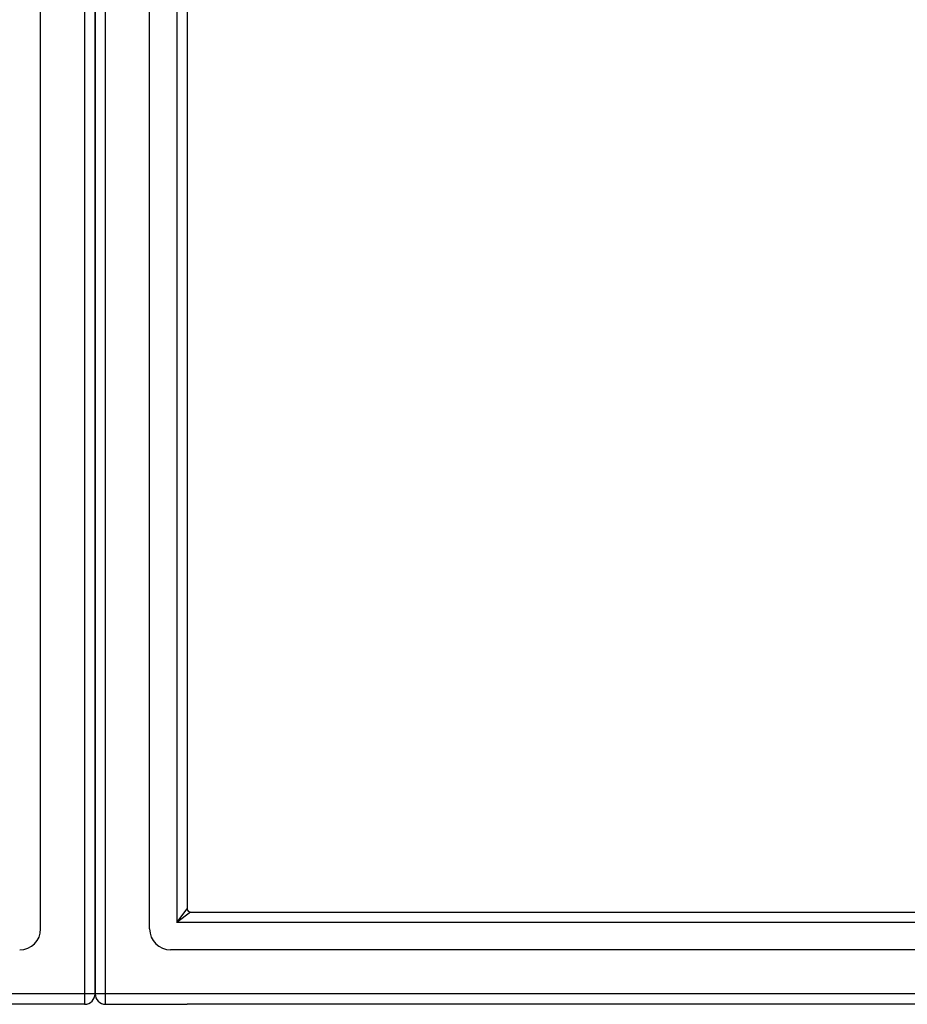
# Model space of a CAD drawing. Header units: inches. Extents: x 24 to 669, y 73 to 310.
# Tile 39 of 146: x 292 to 300, y 175 to 184. Entities that reach past the tile are written whole.
import ezdxf

# ---------------------------------------------------------------- set-up
doc = ezdxf.new("R2010")
doc.units = ezdxf.units.IN
doc.header["$MEASUREMENT"] = 0
doc.layers.add('Visible Edges(ANSI)', color=7, linetype='Continuous', lineweight=25)
doc.layers.add('Visible Tangent Edges(ANSI)', color=7, linetype='Continuous', lineweight=25)

msp = doc.modelspace()

# ---------------------------------------------------------------- linework, layer by layer
at = {"layer": 'Visible Edges(ANSI)'}
for p, q in [((291.9175, 175.6477), (291.9175, 211.2304)), ((292.9411, 175.6477), (292.9411, 211.2304)), ((292.4293, 211.065), (292.4293, 175.813)), ((292.4293, 175.813), (292.4293, 211.065)), ((293.2955, 211.0419), (293.2955, 175.8362)), ((292.4293, 175.038), (292.4293, 175.813)), ((292.4293, 175.813), (292.4293, 175.038)), ((293.3265, 175.8052), (357.5322, 175.8052)), ((357.7207, 175.4508), (293.138, 175.4508)), ((292.3303, 174.939), (227.2955, 174.939)), ((292.5283, 174.939), (293.2955, 174.939)), ((358.3303, 174.939), (293.2955, 174.939))]:
    msp.add_line(p, q, dxfattribs=at)
for centre, radius, start, end in [((293.3265, 175.8362), 0.031, 180, 270), ((291.7207, 175.6477), 0.1969, 270, 0), ((293.138, 175.6477), 0.1969, 180, 270), ((292.3303, 175.038), 0.099, 270, 0), ((292.5283, 175.038), 0.099, 180, 270)]:
    msp.add_arc(centre, radius, start, end, dxfattribs=at)
at = {"layer": 'Visible Tangent Edges(ANSI)'}
for p, q in [((292.3303, 211.84), (292.3303, 175.038)), ((292.5283, 175.038), (292.5283, 211.84)), ((293.1965, 211.1719), (293.1965, 175.7062)), ((293.1965, 175.7062), (293.2955, 175.8362)), ((293.3265, 175.8052), (293.1965, 175.7062)), ((357.6622, 175.7062), (293.1965, 175.7062)), ((292.3303, 175.038), (226.5283, 175.038)), ((292.3303, 175.038), (292.3303, 174.939)), ((292.4293, 175.038), (292.3303, 175.038)), ((292.5283, 175.038), (292.4293, 175.038)), ((292.5283, 174.939), (292.5283, 175.038)), ((358.3303, 175.038), (292.5283, 175.038))]:
    msp.add_line(p, q, dxfattribs=at)

doc.saveas('drawing.dxf')
